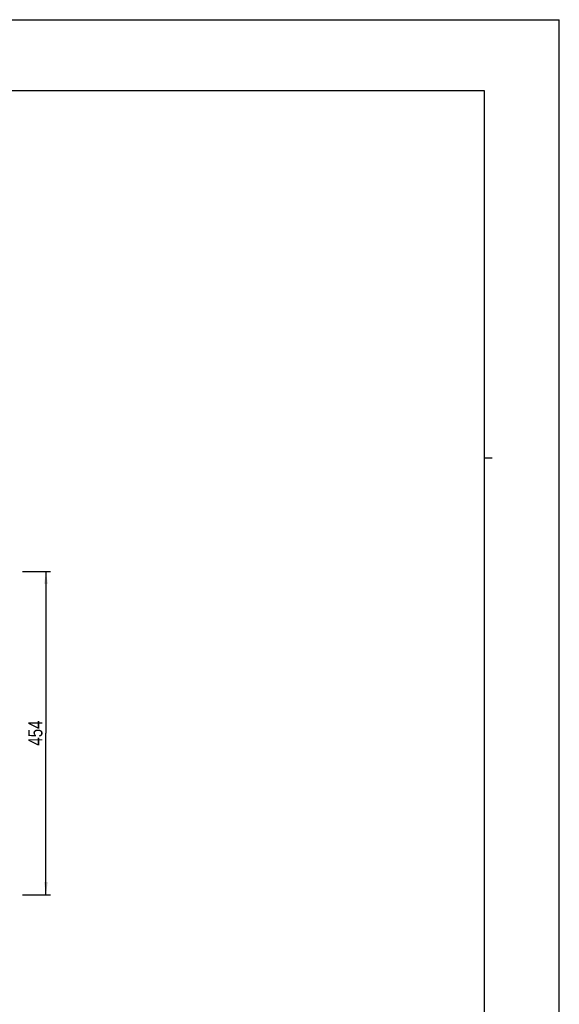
# Model space of a CAD drawing. Header units: inches. Extents: x 0 to 117, y 0 to 83.
# Tile 57 of 57: x 87 to 117, y 28 to 83. Entities that reach past the tile are written whole.
import ezdxf

# ---------------------------------------------------------------- set-up
doc = ezdxf.new("R2010")
doc.units = ezdxf.units.IN
doc.header["$LTSCALE"] = 6.431102
doc.header["$MEASUREMENT"] = 0
doc.layers.get('0').update_dxf_attribs({"linetype": 'CONTINUOUS'})
doc.styles.get("Standard").update_dxf_attribs({"font": 'txt', "width": 0.8})
doc.dimstyles.new('DIMSTYLE_1', dxfattribs={"dimtxt": 0.78125, "dimasz": 0.7, "dimexe": 0.18, "dimexo": 0.0625, "dimgap": 0.09, "dimtad": 1, "dimdec": 0, "dimzin": 4, "dimdsep": 46, "dimtxsty": 'STANDARD', "dimblk": '_FILLED', "dimblk1": '_FILLED', "dimblk2": '_FILLED', "dimcen": 0.09, "dimadec": 0, "dimazin": 0, "dimtfac": 1, "dimtdec": 0, "dimtofl": 0, "dimtmove": 0, "dimatfit": 3, "dimldrblk": '_FILLED', "dimfxl": 1, "dimtolj": 1, "dimtzin": 4, "dimarcsym": 0})

# ---------------------------------------------------------------- blocks, each defined once
blk = doc.blocks.new('_FILLED')
at = {"color": 0, "linetype": 'BYBLOCK'}
blk.add_solid([(0, 0), (-1, 0.143), (-1, -0.143)], dxfattribs=at)
blk = doc.blocks.new('*D14')
at = {"color": 7, "linetype": 'CONTINUOUS'}
for p, q in [((87.242, 52.191), (88.789, 52.191)), ((88.539, 52.191), (88.539, 43.254)), ((88.539, 34.317), (88.539, 43.254)), ((87.242, 34.317), (88.789, 34.317))]:
    blk.add_line(p, q, dxfattribs=at)
at = {"color": 7, "linetype": 'CONTINUOUS', "xscale": 0.7, "yscale": 0.7, "zscale": 0.7}
for p, rotation in [((88.539, 52.191), 90), ((88.539, 34.317), 270)]:
    blk.add_blockref('_FILLED', p, dxfattribs=dict(at, rotation=rotation))
at = {"color": 7, "linetype": 'CONTINUOUS', "insert": (87.562, 43.254), "char_height": 0.7812, "width": 1.875, "attachment_point": 2, "rotation": 90, "line_spacing_factor": 0.9}
blk.add_mtext('454', dxfattribs=at)

msp = doc.modelspace()

# ---------------------------------------------------------------- linework, layer by layer
at = {"color": 7, "linetype": 'CONTINUOUS'}
for p, q in [((0, 82.6772), (116.9291, 82.6772)), ((116.9291, 0), (116.9291, 82.6772)), ((112.7953, 78.7402), (4.1339, 78.7402)), ((112.7953, 3.937), (112.7953, 78.7402)), ((112.7953, 58.4646), (113.2087, 58.4646))]:
    msp.add_line(p, q, dxfattribs=at)

# ---------------------------------------------------------------- dimensions: what is measured, and where the dimension line sits
dim = msp.add_linear_dim(base=(88.539, 34.3169), p1=(87.2418, 52.1909), p2=(87.2418, 34.3169), angle=270, dimstyle='DIMSTYLE_1', dxfattribs=at)
dim.commit()
dim.dimension.update_dxf_attribs({"geometry": '*D14', "text_midpoint": (88.3731, 42.4158), "dimtype": 160})

doc.saveas('drawing.dxf')
